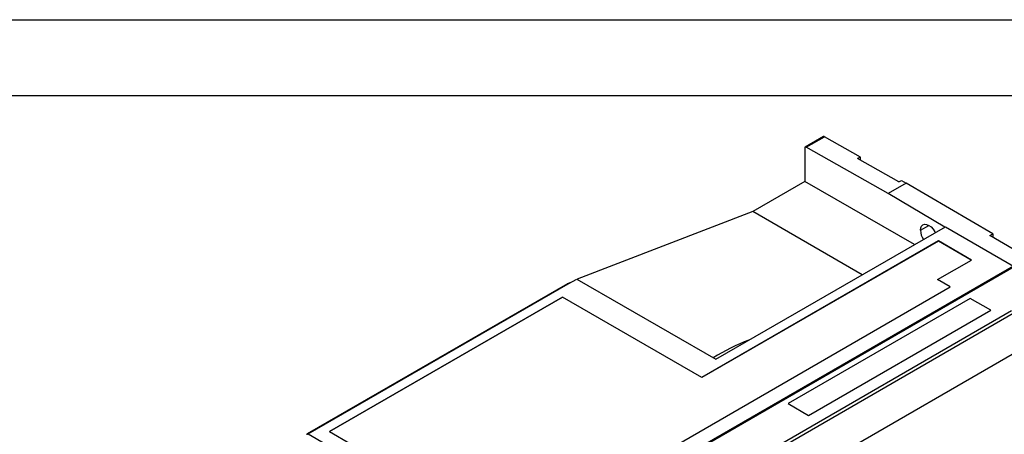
# Model space of a CAD drawing. Header units: millimetres. Extents: x 0 to 838, y 0 to 648.
# Tile 28 of 29: x 467 to 714, y 544 to 648. Entities that reach past the tile are written whole.
import ezdxf

# ---------------------------------------------------------------- set-up
doc = ezdxf.new("R2010")
doc.units = ezdxf.units.MM
doc.header["$LTSCALE"] = 3
doc.layers.add('TEXT', color=140, linetype='Continuous', lineweight=25)

msp = doc.modelspace()

# ---------------------------------------------------------------- linework, layer by layer
at = {"color": 7, "linetype": 'Continuous'}
msp.add_line((0.01, 647.71), (838.21, 647.71), dxfattribs=at)
for p, q in [((668.84, 618.35), (664.24, 615.69)), ((664.49, 615.67), (669.09, 618.32)), ((678.07, 613.22), (669.09, 618.32)), ((664.14, 615.46), (664.14, 607.1)), ((685, 604.04), (664.49, 615.67)), ((678.07, 613.22), (677.37, 612.82)), ((678.07, 612.41), (678.07, 613.22)), ((687.68, 606.97), (677.37, 612.82)), ((664.14, 607.1), (651.06, 599.54)), ((691.62, 591.23), (664.14, 607.1)), ((689.59, 606.69), (685, 604.04)), ((687.68, 606.97), (688.39, 607.37)), ((688.39, 607.37), (689.59, 606.69)), ((711.31, 593.94), (689.59, 606.69)), ((699.27, 595.65), (685, 604.04)), ((651.06, 599.54), (606.93, 582.56)), ((678.54, 583.68), (651.06, 599.54)), ((641.77, 562.45), (699.4, 595.72)), ((693.13, 594.85), (695.25, 596.08)), ((699.4, 595.72), (716.53, 585.83)), ((710.6, 593.53), (711.31, 593.94)), ((720.91, 587.47), (710.6, 593.53)), ((711.31, 593.94), (711.31, 593.11)), ((697.65, 592.16), (638.26, 557.87)), ((697.65, 592.14), (638.26, 557.85)), ((705.92, 587.38), (697.65, 592.16)), ((697.65, 592.16), (697.65, 592.14)), ((705.91, 587.37), (697.65, 592.14)), ((716.53, 585.83), (591.52, 513.66)), ((697.44, 582.48), (705.92, 587.38)), ((713.78, 584.22), (591.52, 513.64)), ((591.66, 513.58), (716.68, 585.75)), ((713.78, 584.22), (713.9, 584.15)), ((604.52, 581.42), (539.23, 543.73)), ((539.48, 543.7), (604.74, 581.38)), ((605.37, 581.75), (604.46, 581.39)), ((604.74, 581.38), (606.86, 582.6)), ((606.86, 582.6), (641.77, 562.45)), ((700.62, 580.65), (697.44, 582.48)), ((697.44, 582.46), (697.44, 582.48)), ((700.61, 580.64), (697.44, 582.46)), ((624.25, 536.56), (700.62, 580.65)), ((603.26, 578.07), (544.78, 544.31)), ((544.8, 544.3), (603.26, 578.05)), ((638.26, 557.87), (603.26, 578.07)), ((603.26, 578.05), (603.26, 578.07)), ((638.26, 557.85), (603.26, 578.05)), ((705.65, 577.75), (659.9, 551.34)), ((705.65, 577.73), (659.91, 551.33)), ((710.81, 574.77), (705.65, 577.75)), ((705.65, 577.75), (705.65, 577.73)), ((710.79, 574.76), (705.65, 577.73)), ((716.04, 574.6), (623.34, 521.09)), ((623.68, 520.47), (716.41, 574)), ((665.06, 548.36), (710.81, 574.77)), ((718.37, 564.95), (629.98, 513.92)), ((638.26, 557.87), (638.26, 557.85)), ((659.9, 551.34), (665.06, 548.36)), ((544.78, 544.31), (594.42, 515.66)), ((539.48, 543.7), (591.52, 513.66))]:
    msp.add_line(p, q)
at = {"flags": 128}
msp.add_lwpolyline([(693.13, 594.85), (693.2, 595.44), (693.41, 595.91), (693.75, 596.22), (694.19, 596.36), (694.7, 596.31), (695.25, 596.08), (695.8, 595.67), (696.31, 595.13), (696.75, 594.49), (696.87, 594.26)], dxfattribs=at)
for centre, radius, start, end in [((668.94, 618.12), 0.25, 54.8867, 114.4743), ((664.35, 615.5), 0.218, 51.5441, 189.3326), ((697.64, 595.05), 4.51, 182.4822, 213.7452), ((604.6, 581.18), 0.248, 54.158, 117.0819), ((667.87, 520.09), 50.41, 110.651, 122.0329), ((539.34, 543.53), 0.218, 50.7967, 189.214)]:
    msp.add_arc(centre, radius, start, end)
at = {"layer": 'TEXT'}
msp.add_line((19.05, 628.65), (819.15, 628.65), dxfattribs=at)

doc.saveas('drawing.dxf')
